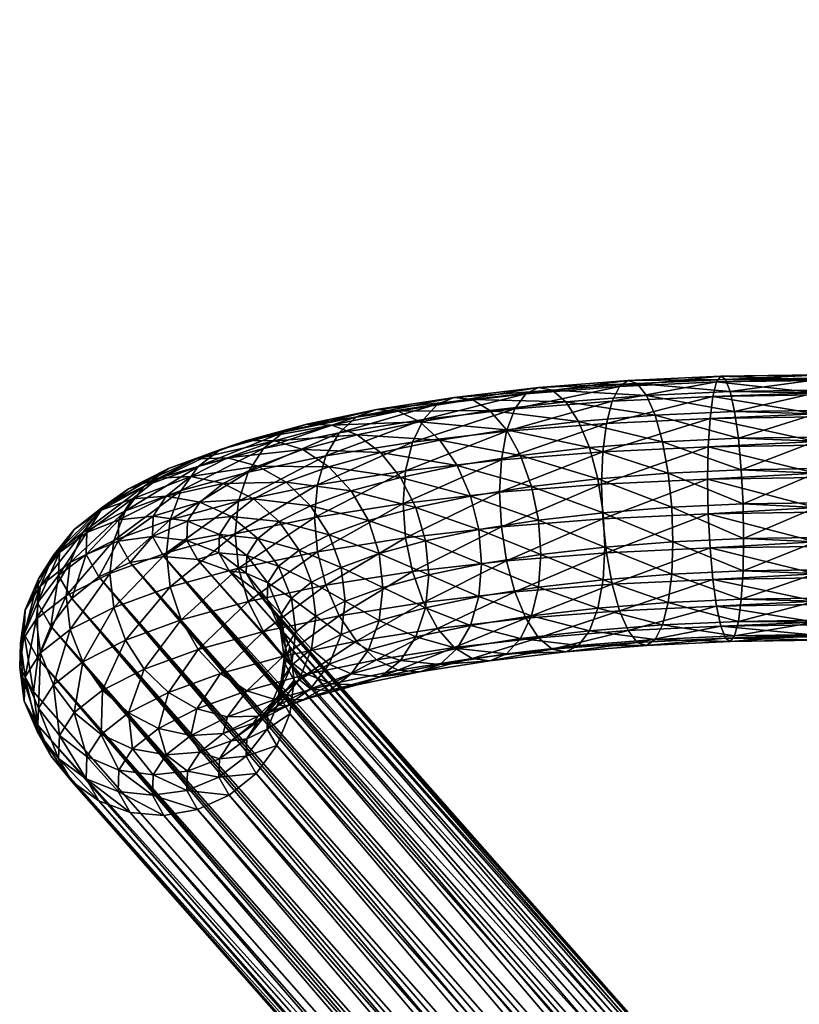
# Model space of a CAD drawing. Extents: x -343 to 288, y -960 to 460.
# Tile 97 of 102: x -343 to -296, y 391 to 450. Entities that reach past the tile are written whole.
import ezdxf

# ---------------------------------------------------------------- set-up
doc = ezdxf.new("R2010")
doc.units = 0
doc.layers.add('POLYGON-OBJEKT', color=43, linetype='CONTINUOUS')
doc.layers.add('POLYGON-OBJEKT.4', color=254, linetype='CONTINUOUS')

msp = doc.modelspace()

# ---------------------------------------------------------------- meshes
at = {"layer": 'POLYGON-OBJEKT'}
mesh = msp.add_polyface(dxfattribs=at)
corners = [(-280, 450, 380), (-278.7672, 250, 380), (-280, -950, 380), (-250.3809, -348.7938, 727.5504), (-250.87, -349.1197, 727.313), (-250.934, -349.0294, 727.3871), (-250.7987, -349.1328, 727.1371), (-251.171, -349.1304, 727.3171), (-249.9167, -348.7645, 727.4309), (-250.6248, -349.1885, 726.8171), (-250.7168, -349.1559, 726.9721), (-249.7472, -348.8163, 727.1066), (-250.5235, -349.2301, 726.6717), (-250.0462, -348.6512, 727.6492), (-250.4131, -349.2802, 726.5355), (-280.1736, -251, 380.9848), (-332.355, -251, 676.9202), (-280.1736, -416.9043, 380.9848), (-249.8062, -348.6642, 728.0181), (-264.9104, -251, 869.5642), (-270.1217, -251, 869.8829), (-270.0519, -250, 868.8854), (-265.1012, -250, 868.5826), (-259.9591, -251, 867.9075), (-260.3975, -250, 867.0087), (-255.6054, -251, 865.0259), (-256.2614, -250, 864.2712), (-252.1458, -251, 861.1155), (-252.9748, -250, 860.5563), (-249.8162, -251, 856.4431), (-250.7617, -250, 856.1175), (-330.6487, -251, 865.6505), (-330.579, -250, 864.653), (-339.6399, -251, 858.1505), (-339.9512, -251, 855.6749), (-338.9512, -250, 855.6749), (-338.671, -250, 857.9029), (-338.7254, -251, 860.472), (-337.848, -250, 859.9922), (-337.2647, -251, 862.4948), (-336.5334, -250, 861.8128), (-335.3487, -251, 864.0931), (-334.8089, -250, 863.2513), (-333.0966, -251, 865.1672), (-332.7821, -250, 864.2181), (-339.9512, -251, 763.7444), (-338.0485, -251, 720.1664), (-331.3702, -250, 677.0939), (-337.0523, -250, 720.2536), (-279.0152, -250, 380.1736), (-278.7672, -416.9043, 380), (-278.7672, -250, 380)]
mesh.append_faces([[corners[k] for k in face] for face in [(0, 1, 2, 2), (3, 4, 5, 5), (6, 4, 3, 3), (4, 7, 5, 5), (8, 9, 10, 10), (11, 12, 9, 9), (8, 11, 9, 9), (8, 3, 13, 13), (6, 3, 8, 8), (10, 6, 8, 8), (12, 11, 14, 14), (15, 16, 17, 17), (5, 7, 18, 18), (3, 5, 18, 18), (18, 13, 3, 3), (19, 20, 21, 21), (22, 19, 21, 21), (23, 19, 22, 22), (24, 23, 22, 22), (25, 23, 24, 24), (26, 25, 24, 24), (27, 25, 26, 26), (28, 27, 26, 26), (29, 27, 28, 28), (30, 29, 28, 28), (21, 31, 32, 32), (20, 31, 21, 21), (33, 34, 35, 35), (36, 33, 35, 35), (37, 33, 36, 36), (38, 37, 36, 36), (39, 37, 38, 38), (40, 39, 38, 38), (41, 39, 40, 40), (42, 41, 40, 40), (43, 41, 42, 42), (44, 43, 42, 42), (31, 43, 44, 44), (32, 31, 44, 44), (34, 45, 35, 35), (46, 16, 47, 47), (45, 46, 48, 48), (49, 16, 15, 15), (50, 49, 15, 15), (50, 51, 49, 49)]])
mesh = msp.add_polyface(dxfattribs=at)
corners = [(-280, -950, 380), (-280, -950, 360), (-280, 450, 380), (-338.9512, -250, 855.6749), (-339.9512, -251, 763.7444), (-338.9512, -250, 763.7444), (-337.0523, -250, 720.2536), (-338.0485, -251, 720.1664), (-331.3702, -250, 677.0939), (-332.355, -251, 676.9202), (-279.0152, -250, 380.1736), (-280.1736, -83.0957, 380.9848), (-280.1736, -249, 380.9848), (-278.7672, -250, 380), (-278.7672, -83.0957, 380), (-249.9167, -151.2354, 727.4309), (-250.0136, -151.2777, 727.6544), (-250.4337, -151.1431, 727.5327), (-332.355, -249, 676.9202), (-249.8062, -151.3358, 728.0181), (-250.93, -150.984, 727.389), (-251.0946, -150.9313, 727.3413), (-252.1458, -249, 861.1155), (-249.8162, -249, 856.4431), (-250.7617, -250, 856.1175), (-252.9748, -250, 860.5563), (-255.6054, -249, 865.0259), (-256.2614, -250, 864.2712), (-259.9591, -249, 867.9075), (-260.3975, -250, 867.0087), (-264.9104, -249, 869.5642), (-265.1012, -250, 868.5826), (-270.1217, -249, 869.8829), (-270.0519, -250, 868.8854), (-330.579, -250, 864.653), (-330.6487, -249, 865.6505), (-333.0966, -249, 865.1672), (-332.7821, -250, 864.2181), (-335.3487, -249, 864.0931), (-334.8089, -250, 863.2513), (-337.2647, -249, 862.4948), (-336.5334, -250, 861.8128), (-338.7254, -249, 860.472), (-337.848, -250, 859.9922), (-339.6399, -249, 858.1505), (-338.671, -250, 857.9029), (-339.9512, -249, 855.6749), (-339.9512, -249, 763.7444), (-338.0485, -249, 720.1664)]
mesh.append_faces([[corners[k] for k in face] for face in [(0, 1, 2, 2), (3, 4, 5, 5), (6, 7, 8, 8), (5, 4, 6, 6), (8, 9, 10, 10), (11, 12, 10, 10), (13, 14, 10, 10), (15, 16, 17, 17), (11, 18, 12, 12), (19, 17, 16, 16), (20, 17, 19, 19), (21, 20, 19, 19), (22, 23, 24, 24), (25, 22, 24, 24), (26, 22, 25, 25), (27, 26, 25, 25), (28, 26, 27, 27), (29, 28, 27, 27), (30, 28, 29, 29), (31, 30, 29, 29), (32, 30, 31, 31), (33, 32, 31, 31), (32, 34, 35, 35), (33, 34, 32, 32), (36, 35, 34, 34), (37, 36, 34, 34), (38, 36, 37, 37), (39, 38, 37, 37), (40, 38, 39, 39), (41, 40, 39, 39), (42, 40, 41, 41), (43, 42, 41, 41), (44, 42, 43, 43), (45, 44, 43, 43), (46, 44, 45, 45), (3, 46, 45, 45), (46, 5, 47, 47), (3, 5, 46, 46), (48, 47, 5, 5), (6, 48, 5, 5), (18, 48, 6, 6), (8, 18, 6, 6), (8, 12, 18, 18), (10, 12, 8, 8)]])
mesh = msp.add_polyface(dxfattribs=at)
corners = [(-280, 450, 380), (-280, -950, 360), (-280, 450, 360), (-278.7672, 83.8087, 380), (-278.7672, 244.7757, 380), (-280.1736, 83.8087, 380.9848), (-339.9512, -249, 855.6749), (-339.9512, 240, 855.6749), (-339.6974, 240, 857.9132), (-339.6168, 240, 858.1423), (-338.9492, 240, 860.0379), (-339.6399, -249, 858.1505), (-338.689, 240, 860.4489), (-337.7442, 240, 861.9413), (-338.7254, -249, 860.472), (-337.2254, 240, 862.4552), (-336.1439, 240, 863.5267), (-337.2647, -249, 862.4948), (-335.3158, 240, 864.04), (-334.2292, 240, 864.7136), (-335.3487, -249, 864.0931), (-333.0762, 240, 865.1075), (-332.0976, 240, 865.4418), (-333.0966, -249, 865.1672), (-330.6487, 240, 865.6505), (-330.6487, -249, 865.6505), (-264.9104, 240, 869.5642), (-264.9104, -249, 869.5642), (-270.1217, 240, 869.8829), (-259.9591, 240, 867.9075), (-259.9591, -249, 867.9075), (-255.6054, 240, 865.0259), (-255.6054, -249, 865.0259), (-252.1458, 240, 861.1155), (-252.1458, -249, 861.1155), (-249.8162, 240, 856.4431), (-249.8162, -249, 856.4431), (-336.5703, 240, 705.6979), (-332.355, -249, 676.9202), (-332.355, 240, 676.9202), (-337.8378, 240, 720.1849), (-338.0485, -249, 720.1664), (-339.1053, 240, 734.6719), (-339.9512, 240, 763.7444), (-339.9512, -249, 763.7444), (-254, 101.2002, 725), (-249.845, 148.5, 725), (-249.6345, 148.5, 725), (-250.5844, 148.5, 724.9999), (-250.5922, 148.5, 724.9999), (-253.7939, 148.5001, 724.9999), (-253.541, 148.5001, 724.9999), (-253.9109, 148.5001, 724.9999), (-254.0001, 148.5001, 724.9999), (-251.3234, 148.5, 724.9999), (-251.6931, 148.5001, 724.9999), (-251.8727, 148.5001, 724.9999), (-254, 50.6001, 725), (-254, 0, 725), (-253.1536, 148.5001, 724.9999), (-252.802, 148.5001, 724.9999), (-253.1716, 148.5001, 724.9999), (-252.5131, 148.5001, 724.9999), (-252.0627, 148.5001, 724.9999), (-254, 101.2002, 728), (-254, 148.5, 728), (-254, 50.6001, 728), (-250.2265, 148.5, 730.0085)]
mesh.append_faces([[corners[k] for k in face] for face in [(0, 1, 2, 2), (3, 4, 5, 5), (6, 7, 8, 8), (9, 6, 8, 8), (10, 11, 9, 9), (12, 11, 10, 10), (13, 14, 12, 12), (15, 14, 13, 13), (16, 17, 15, 15), (18, 17, 16, 16), (19, 20, 18, 18), (21, 20, 19, 19), (22, 23, 21, 21), (24, 25, 22, 22), (26, 27, 28, 28), (29, 30, 26, 26), (31, 32, 29, 29), (33, 34, 31, 31), (35, 36, 33, 33), (37, 38, 39, 39), (40, 41, 37, 37), (42, 41, 40, 40), (43, 44, 42, 42), (45, 46, 47, 47), (48, 46, 45, 45), (49, 48, 45, 45), (45, 50, 51, 51), (52, 50, 45, 45), (53, 52, 45, 45), (45, 54, 49, 49), (55, 54, 45, 45), (56, 55, 45, 45), (47, 57, 45, 45), (58, 57, 47, 47), (45, 59, 60, 60), (61, 59, 45, 45), (51, 61, 45, 45), (62, 63, 45, 45), (60, 62, 45, 45), (64, 65, 53, 53), (64, 57, 66, 66), (45, 57, 64, 64), (53, 45, 64, 64), (64, 66, 67, 67), (65, 64, 67, 67)]])
at = {"layer": 'POLYGON-OBJEKT.4'}
mesh = msp.add_polyface(dxfattribs=at)
corners = [(-299.398, 422.893, 15.9475), (-303.7955, 422.6885, 16.8331), (-304.1368, 424.5784, 16.0126), (-303.581, 420.6354, 17.1493), (-308.0294, 422.352, 18.2911), (-312.679, 423.7486, 19.6069), (-308.5334, 424.2289, 17.5265), (-304.5815, 426.1762, 14.7434), (-299.5702, 424.7908, 15.0928), (-305.0995, 427.373, 13.1122), (-299.7946, 426.3988, 13.7793), (-305.6553, 428.0873, 11.2301), (-300.056, 427.6075, 12.0964), (-306.2111, 428.2704, 9.2253), (-300.3365, 428.3346, 10.1589), (-306.729, 427.9098, 7.2345), (-300.617, 428.5305, 8.0987), (-307.1738, 427.0301, 5.3934), (-300.8784, 428.1818, 6.0562), (-307.515, 425.6912, 3.8274), (-301.1028, 427.3123, 4.1707), (-307.7296, 423.9843, 2.6432), (-301.2751, 425.9813, 2.5707), (-301.3833, 424.2794, 1.3651), (-307.8028, 422.0259, 1.9216), (-301.4202, 422.3227, 0.6362), (-307.7296, 419.9494, 1.7117), (-301.3833, 420.2444, 0.4336), (-307.515, 417.8962, 2.0278), (-301.2751, 418.1863, 0.7711), (-307.1738, 416.0063, 2.8484), (-313.5359, 425.3064, 18.5112), (-309.1903, 425.8098, 16.3304), (-314.5337, 426.4566, 17.0819), (-309.9552, 426.987, 14.7843), (-310.7761, 427.6802, 12.9934), (-315.6045, 427.1209, 15.4165), (-307.6044, 418.2331, 18.35), (-307.7125, 416.2719, 17.6404), (-311.4672, 417.7856, 20.2885), (-311.6082, 419.8556, 20.5269), (-307.7125, 420.3069, 18.572), (-312.0215, 421.8895, 20.2944), (-311.597, 427.8422, 11.08), (-312.3619, 427.4619, 9.1742), (-313.0188, 426.5654, 7.4062), (-313.5228, 425.2135, 5.8962), (-313.8397, 423.4986, 4.7473), (-313.9477, 421.5374, 4.0376), (-313.8397, 419.4636, 3.8157), (-313.5228, 417.4186, 4.0966), (-303.5078, 418.5588, 16.9393), (-303.581, 416.6004, 16.2177), (-316.4972, 423.1464, 22.2153)]
mesh.append_faces([[corners[k] for k in face] for face in [(0, 1, 2, 2), (1, 3, 4, 4), (5, 6, 4, 4), (7, 8, 2, 2), (9, 10, 7, 7), (11, 12, 9, 9), (13, 14, 11, 11), (15, 16, 13, 13), (17, 18, 15, 15), (19, 20, 17, 17), (21, 22, 19, 19), (21, 23, 22, 22), (24, 23, 21, 21), (24, 25, 23, 23), (26, 25, 24, 24), (26, 27, 25, 25), (28, 27, 26, 26), (28, 29, 27, 27), (30, 29, 28, 28), (31, 6, 5, 5), (32, 6, 31, 31), (33, 32, 31, 31), (34, 32, 33, 33), (35, 34, 36, 36), (37, 38, 39, 39), (40, 37, 39, 39), (41, 37, 40, 40), (42, 41, 40, 40), (6, 1, 4, 4), (2, 1, 6, 6), (32, 2, 6, 6), (7, 2, 32, 32), (34, 7, 32, 32), (9, 7, 34, 34), (35, 9, 34, 34), (11, 9, 35, 35), (43, 11, 35, 35), (13, 11, 43, 43), (44, 13, 43, 43), (15, 13, 44, 44), (45, 15, 44, 44), (17, 15, 45, 45), (46, 17, 45, 45), (19, 17, 46, 46), (47, 19, 46, 46), (21, 19, 47, 47), (48, 21, 47, 47), (24, 21, 48, 48), (49, 24, 48, 48), (26, 24, 49, 49), (50, 26, 49, 49), (28, 26, 50, 50), (51, 52, 37, 37), (41, 51, 37, 37), (41, 3, 51, 51), (4, 3, 41, 41), (42, 4, 41, 41), (5, 4, 42, 42), (53, 5, 42, 42)]])
mesh = msp.add_polyface(dxfattribs=at)
corners = [(-301.2751, 418.1863, 0.7711), (-294.9178, 418.2836, 0.3496), (-294.9178, 418.5573, 0.3038), (-301.3833, 420.2444, 0.4336), (-294.9178, 420.3434, 0.0049), (-294.9178, 420.6196, 0.0315), (-301.4202, 422.3227, 0.6362), (-294.9178, 422.4222, 0.205), (-294.9178, 422.6821, 0.3022), (-301.3833, 424.2794, 1.3651), (-294.9178, 424.3784, 0.9364), (-294.9178, 424.6043, 1.0975), (-301.2751, 425.9813, 2.5707), (-294.9178, 426.0786, 2.1492), (-294.9178, 426.2551, 2.3633), (-301.1028, 427.3123, 4.1707), (-294.9178, 427.407, 3.7606), (-294.9178, 427.5221, 4.0131), (-300.8784, 428.1818, 6.0562), (-294.9178, 428.273, 5.661), (-294.9178, 428.3188, 5.9347), (-300.617, 428.5305, 8.0987), (-294.9178, 428.6177, 7.7208), (-294.9178, 428.5912, 7.997), (-300.3365, 428.3346, 10.1589), (-294.9178, 428.4176, 9.7996), (-294.9178, 428.3204, 10.0595), (-300.056, 427.6075, 12.0964), (-294.9178, 427.6862, 11.7558), (-294.9178, 427.5251, 11.9816), (-299.7946, 426.3988, 13.7793), (-294.9178, 426.4735, 13.456), (-294.9178, 426.2594, 13.6325), (-299.5702, 424.7908, 15.0928), (-294.9178, 424.862, 14.7844), (-294.9178, 424.6095, 14.8994), (-303.581, 420.6354, 17.1493), (-299.2897, 420.8349, 16.285), (-299.2528, 418.7567, 16.0824), (-294.9178, 418.823, 15.795), (-294.9178, 418.5631, 15.6978), (-294.9178, 420.6257, 15.9685), (-294.9178, 420.9018, 15.9951), (-294.9178, 422.688, 15.6962), (-303.7955, 422.6885, 16.8331), (-299.398, 422.893, 15.9475), (-294.9178, 422.9616, 15.6504), (-304.1368, 424.5784, 16.0126), (-304.5815, 426.1762, 14.7434), (-305.0995, 427.373, 13.1122), (-305.6553, 428.0873, 11.2301), (-306.2111, 428.2704, 9.2253), (-306.729, 427.9098, 7.2345), (-307.1738, 427.0301, 5.3934), (-307.515, 425.6912, 3.8274), (-294.9178, 416.6357, 1.1006), (-301.1028, 416.2886, 1.6257), (-299.2897, 416.7999, 15.3534), (-303.5078, 418.5588, 16.9393)]
mesh.append_faces([[corners[k] for k in face] for face in [(0, 1, 2, 2), (3, 4, 5, 5), (6, 7, 8, 8), (9, 10, 11, 11), (12, 13, 14, 14), (15, 16, 17, 17), (18, 19, 20, 20), (21, 22, 23, 23), (24, 25, 26, 26), (27, 28, 29, 29), (30, 31, 32, 32), (33, 34, 35, 35), (36, 37, 38, 38), (38, 39, 40, 40), (41, 39, 38, 38), (37, 41, 38, 38), (42, 41, 37, 37), (43, 42, 37, 37), (37, 36, 44, 44), (45, 37, 44, 44), (43, 37, 45, 45), (46, 43, 45, 45), (45, 35, 46, 46), (33, 35, 45, 45), (47, 33, 45, 45), (33, 32, 34, 34), (30, 32, 33, 33), (48, 30, 33, 33), (30, 29, 31, 31), (27, 29, 30, 30), (49, 27, 30, 30), (27, 26, 28, 28), (24, 26, 27, 27), (50, 24, 27, 27), (24, 23, 25, 25), (21, 23, 24, 24), (51, 21, 24, 24), (21, 20, 22, 22), (18, 20, 21, 21), (52, 18, 21, 21), (18, 17, 19, 19), (15, 17, 18, 18), (53, 15, 18, 18), (15, 14, 16, 16), (12, 14, 15, 15), (54, 12, 15, 15), (12, 11, 13, 13), (9, 11, 12, 12), (9, 8, 10, 10), (6, 8, 9, 9), (6, 5, 7, 7), (3, 5, 6, 6), (3, 2, 4, 4), (0, 2, 3, 3), (0, 55, 1, 1), (56, 55, 0, 0), (38, 40, 57, 57), (58, 38, 57, 57), (36, 38, 58, 58)]])
mesh = msp.add_polyface(dxfattribs=at)
corners = [(-317.5382, 424.6751, 21.2454), (-313.5359, 425.3064, 18.5112), (-312.679, 423.7486, 19.6069), (-322.528, 425.004, 23.3735), (-318.7505, 425.7915, 19.9627), (-318.2118, 416.5602, 25.5965), (-318.4102, 414.5847, 24.9486), (-320.9693, 415.8048, 28.8682), (-321.1912, 417.8579, 29.1798), (-318.4102, 418.6197, 25.8801), (-321.8418, 419.8423, 29.1616), (-318.992, 420.623, 25.7803), (-322.8769, 421.6228, 28.8149), (-319.9174, 422.4334, 25.3036), (-315.1961, 415.2547, 22.0465), (-315.0248, 417.2245, 22.7189), (-315.1961, 419.2897, 22.978), (-315.6983, 421.3095, 22.8063), (-316.4972, 423.1464, 22.2153), (-321.1235, 423.9277, 24.4827), (-314.5337, 426.4566, 17.0819), (-320.0516, 426.4194, 18.4545), (-315.6045, 427.1209, 15.4165), (-321.3526, 426.5162, 16.8237), (-316.6753, 427.2539, 13.6284), (-322.565, 426.0751, 15.1814), (-317.6732, 426.8466, 11.8396), (-323.606, 425.1263, 13.6395), (-318.5301, 425.9268, 10.1719), (-319.1876, 424.5573, 8.7389), (-324.4049, 423.7344, 12.3031), (-318.5301, 414.9031, 7.6268), (-319.1876, 416.7623, 6.9393), (-323.606, 414.1025, 11.0945), (-311.6082, 415.8206, 19.5954), (-312.0215, 414.0945, 18.4948), (-311.4672, 417.7856, 20.2885), (-311.6082, 419.8556, 20.5269), (-312.0215, 421.8895, 20.2944), (-309.9552, 426.987, 14.7843), (-310.7761, 427.6802, 12.9934), (-311.597, 427.8422, 11.08), (-312.3619, 427.4619, 9.1742), (-313.0188, 426.5654, 7.4062), (-313.5228, 425.2135, 5.8962), (-319.6009, 422.8311, 7.6384), (-313.8397, 423.4986, 4.7473), (-319.7419, 420.8661, 6.9453), (-313.9477, 421.5374, 4.0376), (-319.6009, 418.7961, 6.7068), (-313.8397, 419.4636, 3.8157), (-313.5228, 417.4186, 4.0966), (-313.0188, 415.5416, 4.8611)]
mesh.append_faces([[corners[k] for k in face] for face in [(0, 1, 2, 2), (3, 4, 0, 0), (5, 6, 7, 7), (8, 5, 7, 7), (9, 5, 8, 8), (10, 9, 8, 8), (11, 9, 10, 10), (12, 11, 10, 10), (13, 11, 12, 12), (5, 14, 6, 6), (15, 14, 5, 5), (9, 15, 5, 5), (16, 15, 9, 9), (11, 16, 9, 9), (17, 16, 11, 11), (13, 17, 11, 11), (18, 17, 13, 13), (19, 18, 13, 13), (4, 1, 0, 0), (20, 1, 4, 4), (21, 20, 4, 4), (22, 20, 21, 21), (23, 22, 21, 21), (24, 22, 23, 23), (25, 24, 23, 23), (26, 24, 25, 25), (27, 26, 25, 25), (28, 26, 27, 27), (29, 28, 30, 30), (31, 32, 33, 33), (34, 35, 14, 14), (15, 34, 14, 14), (16, 36, 15, 15), (37, 36, 16, 16), (17, 37, 16, 16), (38, 37, 17, 17), (18, 38, 17, 17), (22, 39, 20, 20), (24, 40, 22, 22), (41, 40, 24, 24), (26, 41, 24, 24), (42, 41, 26, 26), (28, 42, 26, 26), (43, 42, 28, 28), (29, 43, 28, 28), (44, 43, 29, 29), (45, 44, 29, 29), (46, 44, 45, 45), (47, 46, 45, 45), (48, 46, 47, 47), (49, 48, 47, 47), (50, 48, 49, 49), (32, 50, 49, 49), (51, 50, 32, 32), (31, 51, 32, 32), (52, 51, 31, 31), (0, 2, 18, 18), (19, 0, 18, 18), (3, 0, 19, 19)]])
mesh = msp.add_polyface(dxfattribs=at)
corners = [(-327.4822, 424.6448, 26.1412), (-324.0353, 425.589, 22.0515), (-322.528, 425.004, 23.3735), (-327.894, 416.0874, 45.4257), (-327.0971, 414.1938, 45.0509), (-327.9305, 415.0773, 49.801), (-326.4683, 415.1693, 40.8254), (-327.2495, 417.0871, 41.0956), (-325.2577, 416.1167, 36.7219), (-325.0014, 414.0783, 36.3467), (-326.0091, 418.058, 36.8905), (-328.4925, 418.7617, 41.2077), (-327.2043, 419.7698, 36.841), (-323.4878, 417.0184, 32.816), (-323.2465, 414.9724, 32.4738), (-324.1953, 418.982, 32.8879), (-325.3208, 420.7294, 32.6845), (-328.7619, 421.1356, 36.5767), (-326.7876, 422.1415, 32.2197), (-320.9693, 415.8048, 28.8682), (-321.1912, 413.8229, 28.2482), (-321.1912, 417.8579, 29.1798), (-321.8418, 419.8423, 29.1616), (-322.8769, 421.6228, 28.8149), (-324.2257, 423.078, 28.1634), (-328.4957, 423.1221, 31.5251), (-325.7965, 424.1087, 27.2515), (-329.1678, 424.6497, 24.9083), (-325.5425, 425.6428, 20.6069), (-319.9174, 422.4334, 25.3036), (-321.1235, 423.9277, 24.4827), (-318.7505, 425.7915, 19.9627), (-320.0516, 426.4194, 18.4545), (-321.3526, 426.5162, 16.8237), (-326.947, 425.1616, 19.1381), (-322.565, 426.0751, 15.1814), (-328.1531, 424.1784, 17.7452), (-323.606, 425.1263, 13.6395), (-329.0786, 422.7601, 16.5232), (-324.4049, 423.7344, 12.3031), (-324.9071, 421.9942, 11.2633), (-329.6603, 421.0034, 15.5552), (-325.0783, 420.0244, 10.5909), (-329.8588, 419.0279, 14.9073), (-324.9071, 417.9593, 10.3318), (-329.6603, 416.9684, 14.6237), (-324.4049, 415.9394, 10.5035), (-329.0786, 414.9651, 14.7236), (-318.5301, 425.9268, 10.1719), (-319.1876, 424.5573, 8.7389), (-319.6009, 422.8311, 7.6384), (-319.7419, 420.8661, 6.9453), (-319.6009, 418.7961, 6.7068), (-319.1876, 416.7623, 6.9393), (-323.606, 414.1025, 11.0945), (-330.3287, 423.6043, 30.6481)]
mesh.append_faces([[corners[k] for k in face] for face in [(0, 1, 2, 2), (3, 4, 5, 5), (3, 6, 4, 4), (7, 6, 3, 3), (8, 9, 6, 6), (7, 8, 6, 6), (10, 8, 7, 7), (11, 10, 7, 7), (12, 10, 11, 11), (13, 14, 8, 8), (10, 13, 8, 8), (15, 13, 10, 10), (12, 15, 10, 10), (16, 15, 12, 12), (17, 16, 12, 12), (18, 16, 17, 17), (19, 20, 14, 14), (13, 19, 14, 14), (21, 19, 13, 13), (15, 21, 13, 13), (22, 21, 15, 15), (16, 22, 15, 15), (23, 22, 16, 16), (18, 23, 16, 16), (24, 23, 18, 18), (25, 24, 18, 18), (26, 24, 25, 25), (27, 1, 0, 0), (28, 1, 27, 27), (24, 29, 23, 23), (30, 29, 24, 24), (26, 30, 24, 24), (1, 31, 2, 2), (32, 31, 1, 1), (28, 32, 1, 1), (33, 32, 28, 28), (34, 33, 28, 28), (35, 33, 34, 34), (36, 35, 34, 34), (37, 35, 36, 36), (38, 37, 36, 36), (39, 37, 38, 38), (40, 39, 41, 41), (42, 40, 43, 43), (44, 42, 45, 45), (46, 44, 47, 47), (39, 48, 37, 37), (40, 49, 39, 39), (50, 49, 40, 40), (42, 50, 40, 40), (51, 50, 42, 42), (44, 51, 42, 42), (52, 51, 44, 44), (46, 52, 44, 44), (53, 52, 46, 46), (54, 53, 46, 46), (26, 2, 30, 30), (0, 2, 26, 26), (55, 0, 26, 26)]])
mesh = msp.add_polyface(dxfattribs=at)
corners = [(-332.1617, 423.5554, 29.6485), (-329.1678, 424.6497, 24.9083), (-327.4822, 424.6448, 26.1412), (-336.2828, 421.749, 33.9196), (-333.8698, 422.9785, 28.5944), (-329.1996, 416.6746, 50.2477), (-327.9305, 415.0773, 49.801), (-328.6054, 415.6342, 54.7543), (-330.2307, 416.8005, 55.3542), (-330.8535, 417.8911, 50.6302), (-332.1233, 417.4948, 55.8996), (-332.7795, 418.6439, 50.9224), (-334.1543, 417.6698, 56.3532), (-327.894, 416.0874, 45.4257), (-329.1617, 417.7235, 45.7043), (-330.8137, 418.9906, 45.8676), (-332.7376, 419.8023, 45.9045), (-334.8463, 418.8816, 51.1043), (-327.2495, 417.0871, 41.0956), (-328.4925, 418.7617, 41.2077), (-330.1122, 420.0788, 41.1541), (-331.9985, 420.9489, 40.9384), (-334.8022, 420.1033, 45.8125), (-334.0227, 421.3124, 40.5753), (-327.2043, 419.7698, 36.841), (-328.7619, 421.1356, 36.5767), (-330.5758, 422.0623, 36.1156), (-332.5223, 422.4867, 35.4893), (-326.7876, 422.1415, 32.2197), (-328.4957, 423.1221, 31.5251), (-330.3287, 423.6043, 30.6481), (-334.4689, 422.3798, 34.7403), (-330.7386, 424.123, 23.6368), (-335.3365, 421.913, 27.5576), (-332.0874, 423.1007, 22.4133), (-325.7965, 424.1087, 27.2515), (-325.5425, 425.6428, 20.6069), (-326.947, 425.1616, 19.1381), (-328.1531, 424.1784, 17.7452), (-333.1225, 421.6524, 21.3212), (-329.0786, 422.7601, 16.5232), (-333.7731, 419.8768, 20.435), (-329.6603, 421.0034, 15.5552), (-333.995, 417.8949, 19.8149), (-329.8588, 419.0279, 14.9073), (-333.7731, 415.8418, 19.5034), (-329.6603, 416.9684, 14.6237), (-333.1225, 413.8574, 19.5216), (-329.0786, 414.9651, 14.7236), (-324.4049, 423.7344, 12.3031), (-324.9071, 421.9942, 11.2633), (-325.0783, 420.0244, 10.5909), (-324.9071, 417.9593, 10.3318)]
mesh.append_faces([[corners[k] for k in face] for face in [(0, 1, 2, 2), (3, 4, 0, 0), (5, 6, 7, 7), (8, 5, 7, 7), (9, 5, 8, 8), (10, 9, 8, 8), (11, 9, 10, 10), (12, 11, 10, 10), (5, 13, 6, 6), (14, 13, 5, 5), (9, 14, 5, 5), (15, 14, 9, 9), (11, 15, 9, 9), (16, 15, 11, 11), (17, 16, 11, 11), (14, 18, 13, 13), (19, 18, 14, 14), (15, 19, 14, 14), (20, 19, 15, 15), (16, 20, 15, 15), (21, 20, 16, 16), (22, 21, 16, 16), (23, 21, 22, 22), (20, 24, 19, 19), (25, 24, 20, 20), (21, 25, 20, 20), (26, 25, 21, 21), (23, 26, 21, 21), (27, 26, 23, 23), (26, 28, 25, 25), (29, 28, 26, 26), (27, 29, 26, 26), (30, 29, 27, 27), (31, 30, 27, 27), (4, 1, 0, 0), (32, 1, 4, 4), (33, 32, 4, 4), (34, 32, 33, 33), (30, 35, 29, 29), (32, 36, 1, 1), (37, 36, 32, 32), (34, 37, 32, 32), (38, 37, 34, 34), (39, 38, 34, 34), (40, 38, 39, 39), (41, 40, 39, 39), (42, 40, 41, 41), (43, 42, 41, 41), (44, 42, 43, 43), (45, 44, 43, 43), (46, 44, 45, 45), (47, 46, 45, 45), (48, 46, 47, 47), (42, 49, 40, 40), (44, 50, 42, 42), (46, 51, 44, 44), (48, 52, 46, 46), (0, 2, 30, 30), (31, 0, 30, 30)]])
mesh = msp.add_polyface(dxfattribs=at)
corners = [(-339.553, 419.297, 38.8887), (-337.8404, 420.6373, 33.0834), (-336.2828, 421.749, 33.9196), (-341.7104, 416.3243, 44.3997), (-340.7959, 417.7428, 38.2554), (-342.5599, 413.0002, 50.2206), (-342.5072, 414.458, 43.9065), (-334.8463, 418.8816, 51.1043), (-332.7795, 418.6439, 50.9224), (-334.1543, 417.6698, 56.3532), (-336.1853, 417.3137, 56.6842), (-336.9132, 418.5882, 51.1636), (-338.078, 416.4505, 56.87), (-338.8392, 417.7835, 51.0962), (-339.7032, 415.1393, 56.8979), (-340.493, 416.5225, 50.9068), (-340.9503, 413.4693, 56.7661), (-334.8022, 420.1033, 45.8125), (-332.7376, 419.8023, 45.9045), (-336.8667, 419.8731, 45.5979), (-338.7906, 419.1274, 45.2752), (-340.4427, 417.917, 44.8666), (-341.7621, 414.891, 50.6081), (-341.5772, 415.9006, 37.6575), (-334.0227, 421.3124, 40.5753), (-336.047, 421.1448, 40.0896), (-337.9332, 420.4574, 39.5143), (-339.0356, 419.1204, 32.2884), (-339.787, 417.3017, 31.5889), (-341.8437, 413.8961, 37.1359), (-340.0432, 415.3051, 31.0326), (-332.5223, 422.4867, 35.4893), (-334.4689, 422.3798, 34.7403), (-333.8698, 422.9785, 28.5944), (-335.3365, 421.913, 27.5576), (-336.462, 420.4317, 26.6088), (-337.1695, 418.6353, 25.8126), (-337.4108, 416.6463, 25.2233), (-339.787, 413.2667, 30.6574), (-332.0874, 423.1007, 22.4133), (-333.1225, 421.6524, 21.3212), (-333.7731, 419.8768, 20.435), (-333.995, 417.8949, 19.8149), (-337.1695, 414.6003, 24.881), (-333.7731, 415.8418, 19.5034), (-332.1617, 423.5554, 29.6485)]
mesh.append_faces([[corners[k] for k in face] for face in [(0, 1, 2, 2), (3, 4, 0, 0), (5, 6, 3, 3), (7, 8, 9, 9), (10, 7, 9, 9), (11, 7, 10, 10), (12, 11, 10, 10), (13, 11, 12, 12), (14, 13, 12, 12), (15, 13, 14, 14), (16, 15, 14, 14), (17, 18, 7, 7), (11, 17, 7, 7), (19, 17, 11, 11), (13, 19, 11, 11), (20, 19, 13, 13), (15, 20, 13, 13), (21, 20, 15, 15), (22, 21, 15, 15), (6, 4, 3, 3), (23, 4, 6, 6), (19, 24, 17, 17), (25, 24, 19, 19), (20, 25, 19, 19), (26, 25, 20, 20), (21, 26, 20, 20), (4, 1, 0, 0), (27, 1, 4, 4), (23, 27, 4, 4), (28, 27, 23, 23), (29, 28, 23, 23), (30, 28, 29, 29), (25, 31, 24, 24), (32, 31, 25, 25), (26, 32, 25, 25), (1, 33, 2, 2), (34, 33, 1, 1), (27, 34, 1, 1), (35, 34, 27, 27), (28, 35, 27, 27), (36, 35, 28, 28), (30, 36, 28, 28), (37, 36, 30, 30), (38, 37, 30, 30), (35, 39, 34, 34), (40, 39, 35, 35), (36, 40, 35, 35), (41, 40, 36, 36), (37, 41, 36, 36), (42, 41, 37, 37), (43, 42, 37, 37), (44, 42, 43, 43), (2, 45, 32, 32), (26, 2, 32, 32), (0, 2, 26, 26), (21, 0, 26, 26), (3, 0, 21, 21), (22, 3, 21, 21)]])
mesh = msp.add_polyface(dxfattribs=at)
corners = [(-299.2897, 416.7999, 15.3534), (-294.9178, 416.8669, 15.0636), (-294.9178, 416.641, 14.9025), (-299.398, 415.0981, 14.1479), (-294.9178, 415.1666, 13.8508), (-294.9178, 414.9901, 13.6367), (-299.5702, 413.767, 12.5478), (-294.9178, 413.8382, 12.2394), (-294.9178, 413.7232, 11.9869), (-299.7946, 412.8975, 10.6623), (-294.9178, 412.9722, 10.339), (-294.9178, 412.9264, 10.0653), (-300.3365, 412.7447, 6.5597), (-294.9178, 412.8277, 6.2004), (-294.9178, 412.9248, 5.9405), (-300.617, 413.4718, 4.6221), (-294.9178, 413.5591, 4.2442), (-294.9178, 413.7202, 4.0184), (-300.8784, 414.6805, 2.9392), (-294.9178, 414.7718, 2.544), (-294.9178, 414.9859, 2.3675), (-301.1028, 416.2886, 1.6257), (-294.9178, 416.3833, 1.2156), (-294.9178, 416.6357, 1.1006), (-307.1738, 416.0063, 2.8484), (-301.2751, 418.1863, 0.7711), (-306.729, 414.4085, 4.1175), (-306.2111, 413.2117, 5.7487), (-305.6553, 412.4974, 7.6309), (-294.9178, 412.6541, 8.003), (-300.056, 412.5488, 8.6199), (-294.9178, 412.6275, 8.2792), (-304.1368, 413.5547, 13.4675), (-304.5815, 412.675, 11.6264), (-303.7955, 414.8936, 15.0335), (-303.581, 416.6004, 16.2177), (-303.5078, 418.5588, 16.9393), (-311.4672, 417.7856, 20.2885), (-311.6082, 415.8206, 19.5954), (-315.0248, 417.2245, 22.7189), (-308.5334, 413.2051, 14.9815), (-309.1903, 412.3086, 13.2134), (-312.679, 412.7249, 17.0619), (-312.0215, 414.0945, 18.4948), (-308.0294, 414.557, 16.4915), (-307.7125, 416.2719, 17.6404), (-313.0188, 415.5416, 4.8611), (-307.515, 417.8962, 2.0278), (-313.5228, 417.4186, 4.0966), (-312.3619, 413.9607, 6.0572), (-311.597, 412.7835, 7.6034), (-310.7761, 412.0903, 9.3942), (-307.6044, 418.2331, 18.35), (-294.9178, 418.5631, 15.6978)]
mesh.append_faces([[corners[k] for k in face] for face in [(0, 1, 2, 2), (3, 4, 5, 5), (6, 7, 8, 8), (9, 10, 11, 11), (12, 13, 14, 14), (15, 16, 17, 17), (18, 19, 20, 20), (21, 22, 23, 23), (24, 21, 25, 25), (26, 21, 24, 24), (21, 20, 22, 22), (18, 20, 21, 21), (26, 18, 21, 21), (27, 18, 26, 26), (18, 17, 19, 19), (15, 17, 18, 18), (27, 15, 18, 18), (28, 15, 27, 27), (15, 14, 16, 16), (12, 14, 15, 15), (28, 12, 15, 15), (12, 29, 13, 13), (30, 29, 12, 12), (30, 11, 31, 31), (9, 11, 30, 30), (32, 9, 33, 33), (9, 8, 10, 10), (6, 8, 9, 9), (32, 6, 9, 9), (34, 6, 32, 32), (6, 5, 7, 7), (3, 5, 6, 6), (34, 3, 6, 6), (35, 3, 34, 34), (3, 2, 4, 4), (0, 2, 3, 3), (35, 0, 3, 3), (36, 0, 35, 35), (37, 38, 39, 39), (40, 41, 42, 42), (43, 40, 42, 42), (44, 40, 43, 43), (38, 44, 43, 43), (45, 44, 38, 38), (37, 45, 38, 38), (46, 47, 48, 48), (24, 47, 46, 46), (49, 24, 46, 46), (26, 24, 49, 49), (50, 26, 49, 49), (27, 26, 50, 50), (51, 27, 50, 50), (32, 33, 40, 40), (44, 32, 40, 40), (34, 32, 44, 44), (45, 34, 44, 44), (35, 34, 45, 45), (52, 35, 45, 45), (0, 53, 1, 1)]])
mesh = msp.add_polyface(dxfattribs=at)
corners = [(-271.7261, 341.1575, 383), (-338.078, 416.4505, 56.87), (-336.1853, 417.3137, 56.6842), (-334.1543, 417.6698, 56.3532), (-269.7957, 341.9777, 383), (-274.5772, 338.1523, 383), (-340.9503, 413.4693, 56.7661), (-339.7032, 415.1393, 56.8979), (-273.357, 339.8527, 383), (-275.3037, 336.1721, 383), (-341.7342, 411.5543, 56.4835), (-341.7342, 407.5194, 55.5519), (-275.1141, 331.922, 383), (-340.9503, 405.6743, 54.9665), (-342.0016, 409.5249, 56.0694), (-275.4868, 334.0471, 383), (-332.1233, 402.4361, 52.423), (-265.3001, 326.6083, 380.8694), (-330.2307, 403.2992, 52.2372), (-334.1543, 402.0799, 52.754), (-267.3311, 326.2521, 381.2004), (-336.1853, 402.2549, 53.2076), (-269.3622, 326.4271, 381.654), (-338.078, 402.9493, 53.753), (-271.2548, 327.1214, 382.1994), (-339.7032, 404.1156, 54.3529), (-272.88, 328.2877, 382.7993), (-273.3331, 328.7578, 383), (-330.8535, 404.3898, 47.5132), (-332.7795, 403.5852, 47.4458), (-328.6054, 404.6104, 52.2093), (-329.1996, 405.6509, 47.7027), (-327.3584, 406.2805, 52.3411), (-327.9305, 407.2823, 48.0014), (-326.5744, 408.1954, 52.6237), (-327.1327, 409.1731, 48.3889), (-326.307, 410.2248, 53.0378), (-330.8137, 405.4893, 42.7506), (-329.1617, 406.6998, 43.1593), (-327.894, 408.2925, 43.6261), (-327.0971, 410.1588, 44.1193), (-330.1122, 406.5775, 38.0371), (-331.9985, 405.8901, 37.4618), (-328.4925, 407.7379, 38.6627), (-327.2495, 409.2921, 39.296), (-330.5758, 407.0036, 32.6391), (-328.7619, 407.6343, 33.4597), (-327.2043, 408.7461, 34.2959), (-326.0091, 410.263, 35.0909), (-328.4957, 408.0634, 28.0485), (-330.3287, 408.0144, 27.0489), (-326.7876, 408.6402, 29.1027), (-325.3208, 409.7057, 30.1395), (-329.1678, 409.591, 21.4317), (-330.7386, 410.6218, 20.5198), (-332.1617, 408.4966, 26.172), (-327.4822, 409.0549, 22.542), (-325.7965, 409.05, 23.7749), (-324.2257, 409.5767, 25.0464), (-325.5425, 410.584, 17.1303), (-324.0353, 409.9991, 18.4523), (-322.528, 409.9453, 19.8969)]
mesh.append_faces([[corners[k] for k in face] for face in [(0, 1, 2, 2), (3, 4, 2, 2), (5, 6, 7, 7), (1, 8, 7, 7), (6, 9, 10, 10), (11, 12, 13, 13), (14, 15, 11, 11), (10, 15, 14, 14), (16, 17, 18, 18), (19, 20, 16, 16), (21, 22, 19, 19), (23, 24, 21, 21), (25, 26, 23, 23), (13, 27, 25, 25), (28, 29, 18, 18), (30, 28, 18, 18), (31, 28, 30, 30), (32, 31, 30, 30), (33, 31, 32, 32), (34, 33, 32, 32), (35, 33, 34, 34), (36, 35, 34, 34), (31, 37, 28, 28), (38, 37, 31, 31), (33, 38, 31, 31), (39, 38, 33, 33), (35, 39, 33, 33), (40, 39, 35, 35), (41, 42, 37, 37), (38, 41, 37, 37), (43, 41, 38, 38), (39, 43, 38, 38), (44, 43, 39, 39), (40, 44, 39, 39), (41, 45, 42, 42), (46, 45, 41, 41), (43, 46, 41, 41), (47, 46, 43, 43), (44, 47, 43, 43), (48, 47, 44, 44), (49, 50, 45, 45), (46, 49, 45, 45), (51, 49, 46, 46), (47, 51, 46, 46), (52, 51, 47, 47), (48, 52, 47, 47), (53, 54, 55, 55), (50, 53, 55, 55), (56, 53, 50, 50), (49, 56, 50, 50), (57, 56, 49, 49), (51, 57, 49, 49), (58, 57, 51, 51), (52, 58, 51, 51), (56, 59, 53, 53), (60, 59, 56, 56), (57, 60, 56, 56), (61, 60, 57, 57), (58, 61, 57, 57)]])
mesh = msp.add_polyface(dxfattribs=at)
corners = [(-328.6054, 415.6342, 54.7543), (-327.3584, 414.0754, 54.1407), (-261.3291, 339.3363, 383), (-261.8231, 339.8527, 383), (-330.2307, 416.8005, 55.3542), (-263.5704, 341.1575, 383), (-332.1233, 417.4948, 55.8996), (-265.5739, 341.9777, 383), (-334.1543, 417.6698, 56.3532), (-267.6973, 342.2575, 383), (-336.1853, 417.3137, 56.6842), (-270.7905, 341.6325, 383), (-271.7261, 341.1575, 383), (-269.7957, 341.9777, 383), (-268.7587, 342.1872, 383), (-339.7032, 415.1393, 56.8979), (-274.0244, 339.0452, 383), (-274.5772, 338.1523, 383), (-273.357, 339.8527, 383), (-272.5865, 340.5608, 383), (-338.078, 416.4505, 56.87), (-341.7342, 411.5543, 56.4835), (-275.4648, 335.1187, 383), (-275.4868, 334.0471, 383), (-275.3037, 336.1721, 383), (-275.0061, 337.1891, 383), (-340.9503, 413.4693, 56.7661), (-275.1141, 331.922, 383), (-341.7342, 407.5194, 55.5519), (-260.5352, 338.2476, 382.5871), (-259.7512, 336.4025, 382.0017), (-326.5744, 412.2304, 53.5553), (-259.4839, 334.397, 381.4843), (-326.307, 410.2248, 53.0378), (-259.7512, 332.3676, 381.0701), (-326.5744, 408.1954, 52.6237), (-260.5352, 330.4526, 380.7875), (-327.3584, 406.2805, 52.3411), (-261.7823, 328.7826, 380.6557), (-328.6054, 404.6104, 52.2093), (-263.4075, 327.4714, 380.6836), (-330.2307, 403.2992, 52.2372), (-265.3001, 326.6083, 380.8694), (-267.3311, 326.2521, 381.2004), (-332.1233, 402.4361, 52.423), (-269.3622, 326.4271, 381.654), (-334.1543, 402.0799, 52.754), (-271.2548, 327.1214, 382.1994), (-336.1853, 402.2549, 53.2076), (-272.88, 328.2877, 382.7993), (-338.078, 402.9493, 53.753), (-273.3331, 328.7578, 383), (-339.7032, 404.1156, 54.3529), (-274.2111, 329.9418, 383), (-340.9503, 405.6743, 54.9665), (-300.056, 412.5488, 8.6199), (-294.9178, 412.6275, 8.2792), (-294.9178, 412.6541, 8.003), (-305.0995, 412.3143, 9.6356), (-300.3365, 412.7447, 6.5597), (-305.6553, 412.4974, 7.6309), (-304.5815, 412.675, 11.6264), (-299.7946, 412.8975, 10.6623), (-309.9552, 411.9283, 11.3077), (-310.7761, 412.0903, 9.3942), (-314.5337, 411.3979, 13.6053), (-313.5359, 411.8051, 15.3942), (-309.1903, 412.3086, 13.2134), (-312.679, 412.7249, 17.0619), (-306.2111, 413.2117, 5.7487), (-308.5334, 413.2051, 14.9815)]
mesh.append_faces([[corners[k] for k in face] for face in [(0, 1, 2, 2), (3, 0, 2, 2), (4, 0, 3, 3), (5, 4, 3, 3), (6, 4, 5, 5), (7, 6, 5, 5), (8, 6, 7, 7), (9, 8, 7, 7), (10, 11, 12, 12), (13, 11, 10, 10), (14, 13, 8, 8), (9, 14, 8, 8), (15, 16, 17, 17), (18, 16, 15, 15), (19, 18, 20, 20), (12, 19, 20, 20), (21, 22, 23, 23), (24, 22, 21, 21), (25, 24, 26, 26), (17, 25, 26, 26), (23, 27, 28, 28), (1, 29, 2, 2), (30, 29, 1, 1), (31, 30, 1, 1), (32, 30, 31, 31), (33, 32, 31, 31), (34, 32, 33, 33), (35, 34, 33, 33), (36, 34, 35, 35), (37, 36, 35, 35), (38, 36, 37, 37), (39, 38, 37, 37), (40, 38, 39, 39), (41, 40, 39, 39), (42, 40, 41, 41), (43, 42, 44, 44), (45, 43, 46, 46), (47, 45, 48, 48), (49, 47, 50, 50), (51, 49, 52, 52), (53, 51, 54, 54), (27, 53, 54, 54), (55, 56, 57, 57), (58, 59, 60, 60), (58, 55, 59, 59), (61, 55, 58, 58), (61, 62, 55, 55), (63, 64, 65, 65), (66, 63, 65, 65), (67, 63, 66, 66), (68, 67, 66, 66), (60, 69, 64, 64), (63, 60, 64, 64), (58, 60, 63, 63), (67, 58, 63, 63), (61, 58, 67, 67), (70, 61, 67, 67), (17, 13, 25, 25)]])
mesh = msp.add_polyface(dxfattribs=at)
corners = [(-342.0016, 409.5249, 56.0694), (-342.832, 410.9791, 49.7707), (-342.5599, 413.0002, 50.2206), (-326.8606, 411.1942, 48.8387), (-327.1327, 409.1731, 48.3889), (-326.307, 410.2248, 53.0378), (-326.5744, 412.2304, 53.5553), (-327.1327, 413.2081, 49.3204), (-327.3584, 414.0754, 54.1407), (-327.9305, 415.0773, 49.801), (-328.6054, 415.6342, 54.7543), (-341.7621, 414.891, 50.6081), (-340.493, 416.5225, 50.9068), (-340.9503, 413.4693, 56.7661), (-341.7342, 411.5543, 56.4835), (-342.5072, 414.458, 43.9065), (-342.7791, 412.4451, 43.4205), (-342.5599, 408.9653, 49.2891), (-342.5072, 410.423, 42.975), (-327.0971, 410.1588, 44.1193), (-326.8253, 412.1716, 44.6053), (-327.0971, 414.1938, 45.0509), (-341.5772, 415.9006, 37.6575), (-341.8437, 413.8961, 37.1359), (-341.5772, 411.8657, 36.726), (-341.7104, 408.5293, 42.6001), (-326.4683, 411.1343, 39.8939), (-327.2495, 409.2921, 39.296), (-326.2018, 413.1389, 40.4155), (-326.4683, 415.1693, 40.8254), (-340.0432, 415.3051, 31.0326), (-339.787, 413.2667, 30.6574), (-340.7959, 409.9479, 36.4558), (-339.0356, 411.3254, 30.4888), (-339.553, 408.2733, 36.3437), (-326.0091, 410.263, 35.0909), (-325.2577, 412.0817, 35.7904), (-337.1695, 414.6003, 24.881), (-337.4108, 416.6463, 25.2233), (-336.462, 412.6367, 24.8092), (-337.8404, 409.6136, 30.5383), (-335.3365, 410.8893, 25.0126), (-333.7731, 415.8418, 19.5034), (-333.1225, 413.8574, 19.5216), (-332.0874, 412.077, 19.8682), (-333.8698, 409.4772, 25.4774), (-330.7386, 410.6218, 20.5198), (-329.0786, 414.9651, 14.7236), (-328.1531, 413.1547, 15.2002), (-326.947, 411.6603, 16.0211), (-329.1678, 409.591, 21.4317), (-325.5425, 410.584, 17.1303), (-324.4049, 415.9394, 10.5035), (-323.606, 414.1025, 11.0945), (-341.7104, 416.3243, 44.3997)]
mesh.append_faces([[corners[k] for k in face] for face in [(0, 1, 2, 2), (3, 4, 5, 5), (6, 3, 5, 5), (7, 3, 6, 6), (8, 7, 6, 6), (9, 7, 8, 8), (10, 9, 8, 8), (11, 12, 13, 13), (14, 11, 13, 13), (1, 15, 2, 2), (16, 15, 1, 1), (17, 16, 1, 1), (18, 16, 17, 17), (3, 19, 4, 4), (20, 19, 3, 3), (7, 20, 3, 3), (21, 20, 7, 7), (9, 21, 7, 7), (16, 22, 15, 15), (23, 22, 16, 16), (18, 23, 16, 16), (24, 23, 18, 18), (25, 24, 18, 18), (26, 27, 19, 19), (20, 26, 19, 19), (28, 26, 20, 20), (21, 28, 20, 20), (29, 28, 21, 21), (24, 30, 23, 23), (31, 30, 24, 24), (32, 31, 24, 24), (33, 31, 32, 32), (34, 33, 32, 32), (26, 35, 27, 27), (36, 35, 26, 26), (28, 36, 26, 26), (37, 38, 31, 31), (33, 37, 31, 31), (39, 37, 33, 33), (40, 39, 33, 33), (41, 39, 40, 40), (39, 42, 37, 37), (43, 42, 39, 39), (41, 43, 39, 39), (44, 43, 41, 41), (45, 44, 41, 41), (46, 44, 45, 45), (44, 47, 43, 43), (48, 47, 44, 44), (46, 48, 44, 44), (49, 48, 46, 46), (50, 49, 46, 46), (51, 49, 50, 50), (48, 52, 47, 47), (53, 52, 48, 48), (49, 53, 48, 48), (2, 54, 11, 11), (14, 2, 11, 11), (0, 2, 14, 14)]])
mesh = msp.add_polyface(dxfattribs=at)
corners = [(-325.0014, 414.0783, 36.3467), (-325.2577, 412.0817, 35.7904), (-326.2018, 413.1389, 40.4155), (-326.4683, 415.1693, 40.8254), (-324.1953, 411.187, 31.0883), (-325.3208, 409.7057, 30.1395), (-326.0091, 410.263, 35.0909), (-323.4878, 412.9835, 31.8845), (-323.2465, 414.9724, 32.4738), (-325.2577, 416.1167, 36.7219), (-322.8769, 410.599, 26.2699), (-324.2257, 409.5767, 25.0464), (-321.8418, 412.0473, 27.362), (-321.1912, 413.8229, 28.2482), (-321.1235, 410.4265, 21.3657), (-322.528, 409.9453, 19.8969), (-319.9174, 411.4097, 22.7586), (-318.992, 412.828, 23.9806), (-318.4102, 414.5847, 24.9486), (-320.9693, 415.8048, 28.8682), (-322.565, 412.5739, 12.0644), (-323.606, 414.1025, 11.0945), (-326.947, 411.6603, 16.0211), (-325.5425, 410.584, 17.1303), (-321.3526, 411.4575, 13.3471), (-324.0353, 409.9991, 18.4523), (-320.0516, 410.8295, 14.8553), (-318.7505, 410.7328, 16.4861), (-317.5382, 411.1739, 18.1284), (-316.4972, 412.1227, 19.6703), (-315.6983, 413.5146, 21.0067), (-315.1961, 415.2547, 22.0465), (-318.5301, 414.9031, 7.6268), (-317.6732, 413.3454, 8.7226), (-316.6753, 412.1952, 10.1518), (-315.6045, 411.5309, 11.8173), (-314.5337, 411.3979, 13.6053), (-313.5359, 411.8051, 15.3942), (-312.679, 412.7249, 17.0619), (-312.0215, 414.0945, 18.4948), (-313.0188, 415.5416, 4.8611), (-312.3619, 413.9607, 6.0572), (-311.597, 412.7835, 7.6034), (-310.7761, 412.0903, 9.3942)]
mesh.append_faces([[corners[k] for k in face] for face in [(0, 1, 2, 2), (3, 0, 2, 2), (4, 5, 6, 6), (1, 4, 6, 6), (7, 4, 1, 1), (0, 7, 1, 1), (8, 7, 0, 0), (9, 8, 0, 0), (10, 11, 5, 5), (4, 10, 5, 5), (12, 10, 4, 4), (7, 12, 4, 4), (13, 12, 7, 7), (8, 13, 7, 7), (14, 15, 11, 11), (10, 14, 11, 11), (16, 14, 10, 10), (12, 16, 10, 10), (17, 16, 12, 12), (13, 17, 12, 12), (18, 17, 13, 13), (19, 18, 13, 13), (20, 21, 22, 22), (23, 20, 22, 22), (24, 20, 23, 23), (25, 24, 23, 23), (26, 24, 25, 25), (15, 26, 25, 25), (27, 26, 15, 15), (14, 27, 15, 15), (28, 27, 14, 14), (16, 28, 14, 14), (29, 28, 16, 16), (17, 29, 16, 16), (30, 29, 17, 17), (18, 30, 17, 17), (31, 30, 18, 18), (20, 32, 21, 21), (33, 32, 20, 20), (24, 33, 20, 20), (34, 33, 24, 24), (26, 34, 24, 24), (35, 34, 26, 26), (27, 35, 26, 26), (36, 35, 27, 27), (28, 36, 27, 27), (37, 36, 28, 28), (29, 37, 28, 28), (38, 37, 29, 29), (30, 38, 29, 29), (39, 38, 30, 30), (31, 39, 30, 30), (33, 40, 32, 32), (41, 40, 33, 33), (34, 41, 33, 33), (42, 41, 34, 34), (35, 42, 34, 34), (43, 42, 35, 35), (36, 43, 35, 35)]])
mesh = msp.add_polyface(dxfattribs=at)
corners = [(-341.7342, 407.5194, 55.5519), (-342.832, 410.9791, 49.7707), (-342.0016, 409.5249, 56.0694), (-342.5599, 408.9653, 49.2891), (-340.9503, 405.6743, 54.9665), (-341.7621, 407.096, 48.8085), (-339.7032, 404.1156, 54.3529), (-340.493, 405.4987, 48.3617), (-338.078, 402.9493, 53.753), (-338.8392, 404.2823, 47.9792), (-336.1853, 402.2549, 53.2076), (-336.9132, 403.5295, 47.6871), (-334.1543, 402.0799, 52.754), (-334.8463, 403.2917, 47.5051), (-332.1233, 402.4361, 52.423), (-332.7795, 403.5852, 47.4458), (-330.2307, 403.2992, 52.2372), (-342.5072, 410.423, 42.975), (-341.7104, 408.5293, 42.6001), (-340.4427, 406.8932, 42.3215), (-338.7906, 405.6261, 42.1582), (-336.8667, 404.8144, 42.1213), (-334.8022, 404.5134, 42.2133), (-332.7376, 404.7437, 42.4279), (-330.8535, 404.3898, 47.5132), (-330.8137, 405.4893, 42.7506), (-340.7959, 409.9479, 36.4558), (-341.5772, 411.8657, 36.726), (-339.553, 408.2733, 36.3437), (-337.9332, 406.9561, 36.3973), (-336.047, 406.0861, 36.613), (-334.0227, 405.7225, 36.9761), (-331.9985, 405.8901, 37.4618), (-337.8404, 409.6136, 30.5383), (-339.0356, 411.3254, 30.4888), (-336.2828, 408.2478, 30.8026), (-334.4689, 407.3211, 31.2637), (-332.5223, 406.8967, 31.89), (-330.5758, 407.0036, 32.6391), (-335.3365, 410.8893, 25.0126), (-333.8698, 409.4772, 25.4774), (-332.1617, 408.4966, 26.172), (-330.3287, 408.0144, 27.0489), (-330.7386, 410.6218, 20.5198)]
mesh.append_faces([[corners[k] for k in face] for face in [(0, 1, 2, 2), (3, 1, 0, 0), (4, 3, 0, 0), (5, 3, 4, 4), (6, 5, 4, 4), (7, 5, 6, 6), (8, 7, 6, 6), (9, 7, 8, 8), (10, 9, 8, 8), (11, 9, 10, 10), (12, 11, 10, 10), (13, 11, 12, 12), (14, 13, 12, 12), (15, 13, 14, 14), (16, 15, 14, 14), (5, 17, 3, 3), (18, 17, 5, 5), (7, 18, 5, 5), (19, 18, 7, 7), (9, 19, 7, 7), (20, 19, 9, 9), (11, 20, 9, 9), (21, 20, 11, 11), (13, 21, 11, 11), (22, 21, 13, 13), (15, 22, 13, 13), (23, 22, 15, 15), (24, 23, 15, 15), (25, 23, 24, 24), (26, 27, 18, 18), (19, 26, 18, 18), (28, 26, 19, 19), (20, 28, 19, 19), (29, 28, 20, 20), (21, 29, 20, 20), (30, 29, 21, 21), (22, 30, 21, 21), (31, 30, 22, 22), (23, 31, 22, 22), (32, 31, 23, 23), (25, 32, 23, 23), (33, 34, 28, 28), (29, 33, 28, 28), (35, 33, 29, 29), (30, 35, 29, 29), (36, 35, 30, 30), (31, 36, 30, 30), (37, 36, 31, 31), (32, 37, 31, 31), (38, 37, 32, 32), (35, 39, 33, 33), (40, 39, 35, 35), (36, 40, 35, 35), (41, 40, 36, 36), (37, 41, 36, 36), (42, 41, 37, 37), (38, 42, 37, 37), (41, 43, 40, 40)]])

doc.saveas('drawing.dxf')
